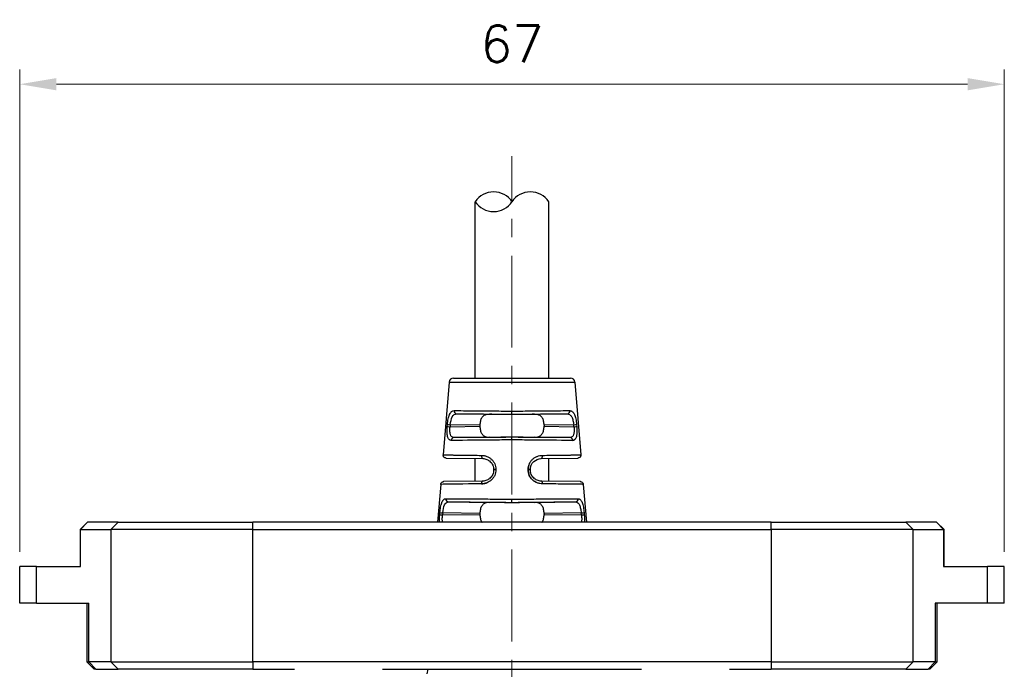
# Model space of a CAD drawing. Header units: inches. Extents: x 0 to 5655, y -2263 to 1330.
# Tile 199 of 239: x 4359 to 4426, y 49 to 93. Entities that reach past the tile are written whole.
import ezdxf

# ---------------------------------------------------------------- set-up
doc = ezdxf.new("R2010")
doc.units = ezdxf.units.IN
doc.header["$MEASUREMENT"] = 0
doc.linetypes.add('CENTER', pattern=[2, 1.25, -0.25, 0.25, -0.25])
for name, color, linetype, lineweight in [('AM_5', 3, 'Continuous', 15), ('AM_7', 4, 'CENTER', 15), ('可見 (ISO)', 7, 'Continuous', 25), ('窄部可見 (ISO)', 7, 'Continuous', 25)]:
    doc.layers.add(name, color=color, linetype=linetype, lineweight=lineweight)
doc.styles.add('尺寸標註', font='romans.shx', dxfattribs={"bigfont": 'CHINESET.SHX'})
doc.dimstyles.new('CNS1$0', dxfattribs={"dimtxt": 2.5, "dimasz": 2.5, "dimexe": 1, "dimexo": 1, "dimgap": 1.5, "dimtad": 1, "dimtoh": 1, "dimdec": 1, "dimdsep": 46, "dimtxsty": '尺寸標註', "dimcen": 0, "dimclrd": 2, "dimclre": 2, "dimclrt": 1, "dimadec": 0, "dimazin": 2, "dimtp": 0.1, "dimtm": 0.1, "dimtfac": 0.71, "dimtdec": 1, "dimtmove": 0, "dimatfit": 0, "dimfxl": 0, "dimlwd": 13, "dimlwe": 13, "dimarcsym": 0})

# ---------------------------------------------------------------- blocks, each defined once
blk = doc.blocks.new('*D702')
at = {"layer": 'AM_5', "color": 2, "lineweight": 13}
for p, q in [((4359.121, 56.754), (4359.121, 89.558)), ((4426.121, 56.754), (4426.121, 89.558)), ((4361.621, 88.558), (4423.621, 88.558))]:
    blk.add_line(p, q, dxfattribs=at)
at = {"layer": 'AM_5', "color": 2}
for points in [[(4361.621, 88.974), (4361.621, 88.141), (4359.121, 88.558)], [(4423.621, 88.974), (4423.621, 88.141), (4426.121, 88.558)]]:
    blk.add_solid(points, dxfattribs=at)
at = {"layer": 'Defpoints', "color": 0}
for p in [(4426.121, 88.558), (4359.121, 55.754), (4426.121, 55.754)]:
    blk.add_point(p, dxfattribs=at)
at = {"layer": 'AM_5', "color": 1, "insert": (4392.621, 91.308), "char_height": 2.5, "attachment_point": 5, "style": '尺寸標註'}
blk.add_mtext('67', dxfattribs=at)

msp = doc.modelspace()

# ---------------------------------------------------------------- linework, layer by layer
for centre, start, end in [((4391.371, 79.735), 33.55731, 146.44269), ((4393.871, 79.735), 33.55731, 146.44269), ((4391.371, 81.394), 213.55731, 326.44269)]:
    msp.add_arc(centre, 1.5, start, end)
at = {"layer": 'AM_7', "ltscale": 5}
msp.add_line((4392.621, -9.356), (4392.621, 83.675), dxfattribs=at)
at = {"layer": '可見 (ISO)'}
for p, q in [((4390.121, 68.565), (4390.121, 80.565)), ((4395.121, 68.565), (4395.121, 80.565)), ((4388.647, 68.565), (4396.595, 68.565)), ((4388.348, 68.289), (4387.937, 63.343)), ((4396.894, 68.289), (4397.306, 63.343)), ((4392.621, 66.101), (4392.621, 66.317)), ((4392.621, 66.085), (4392.621, 66.101)), ((4390.439, 65.361), (4390.439, 65.288)), ((4394.804, 65.361), (4394.804, 65.288)), ((4392.621, 64.547), (4392.621, 64.564)), ((4392.621, 64.364), (4392.621, 64.547)), ((4388.133, 63.126), (4390.632, 63.091)), ((4390.121, 61.551), (4390.121, 63.099)), ((4394.611, 63.091), (4397.109, 63.126)), ((4395.121, 61.551), (4395.121, 63.099)), ((4391.371, 62.341), (4391.371, 62.308)), ((4393.871, 62.308), (4393.871, 62.341)), ((4387.77, 61.337), (4387.555, 58.754)), ((4390.632, 61.558), (4387.966, 61.52)), ((4397.276, 61.52), (4394.611, 61.558)), ((4397.473, 61.337), (4397.688, 58.754)), ((4392.621, 60.105), (4392.621, 60.322)), ((4392.621, 60.085), (4392.621, 60.105)), ((4390.439, 59.361), (4390.439, 59.288)), ((4394.804, 59.361), (4394.804, 59.288)), ((4363.725, 58.754), (4363.225, 58.254)), ((4363.725, 58.754), (4363.742, 58.754)), ((4365.815, 58.754), (4363.742, 58.754)), ((4365.815, 58.754), (4374.991, 58.754)), ((4410.251, 58.754), (4374.991, 58.754)), ((4410.251, 58.754), (4419.428, 58.754)), ((4421.501, 58.754), (4419.428, 58.754)), ((4421.501, 58.754), (4421.518, 58.754)), ((4421.518, 58.754), (4422.018, 58.254)), ((4363.259, 58.254), (4363.225, 58.254)), ((4363.225, 58.254), (4363.225, 55.754)), ((4363.259, 58.254), (4365.332, 58.254)), ((4374.991, 58.254), (4365.332, 58.254)), ((4374.991, 58.254), (4410.251, 58.254)), ((4419.911, 58.254), (4410.251, 58.254)), ((4419.911, 58.254), (4421.984, 58.254)), ((4422.018, 58.254), (4421.984, 58.254)), ((4422.018, 55.754), (4422.018, 58.254)), ((4360.263, 55.754), (4359.121, 55.754)), ((4359.121, 53.254), (4359.121, 55.754)), ((4360.263, 55.754), (4363.259, 55.754)), ((4421.984, 55.754), (4424.98, 55.754)), ((4426.121, 55.754), (4424.98, 55.754)), ((4426.121, 53.254), (4426.121, 55.754)), ((4360.263, 53.254), (4359.121, 53.254)), ((4360.263, 53.254), (4363.825, 53.254)), ((4363.688, 53.254), (4363.688, 49.254)), ((4424.98, 53.254), (4421.418, 53.254)), ((4421.554, 49.254), (4421.554, 53.254)), ((4426.121, 53.254), (4424.98, 53.254)), ((4363.688, 49.254), (4363.825, 49.254)), ((4364.188, 48.754), (4363.688, 49.254)), ((4365.332, 49.254), (4363.825, 49.254)), ((4365.332, 49.254), (4374.991, 49.254)), ((4410.251, 49.254), (4374.991, 49.254)), ((4410.251, 49.254), (4419.911, 49.254)), ((4421.418, 49.254), (4419.911, 49.254)), ((4421.054, 48.754), (4421.554, 49.254)), ((4421.418, 49.254), (4421.554, 49.254)), ((4364.308, 48.754), (4364.188, 48.754)), ((4364.308, 48.754), (4365.815, 48.754)), ((4374.991, 48.754), (4365.815, 48.754)), ((4374.991, 48.754), (4377.818, 48.754)), ((4383.818, 48.754), (4401.424, 48.754)), ((4386.886, 48.754), (4386.819, 48.454)), ((4407.424, 48.754), (4410.251, 48.754)), ((4419.428, 48.754), (4410.251, 48.754)), ((4419.428, 48.754), (4420.935, 48.754)), ((4421.054, 48.754), (4420.935, 48.754))]:
    msp.add_line(p, q, dxfattribs=at)
for centre, start, end in [((4388.647, 68.265), 90, 175.2432), ((4396.595, 68.265), 4.7568, 90)]:
    msp.add_arc(centre, 0.3, start, end, dxfattribs=at)
for centre, major_axis, start_param, end_param in [((4392.621, 66.064), (2.5, -0.035), 1.570782, 2.232791), ((4392.622, 66.064), (2.5, 0.035), 0.908801, 1.570811), ((4392.621, 64.585), (-2.5, -0.035), 0.908801, 1.570811), ((4392.622, 64.585), (-2.5, 0.035), 1.570782, 2.232791), ((4392.621, 60.064), (2.5, -0.035), 1.570782, 2.232791), ((4392.622, 60.064), (2.5, 0.035), 0.908801, 1.570811)]:
    msp.add_ellipse(centre, major_axis=major_axis, ratio=0.008726, start_param=start_param, end_param=end_param, dxfattribs=at)
for points, knots in [([(4391.085, 66.102), (4390.95, 66.103), (4390.806, 66.077), (4390.653, 65.977), (4390.597, 65.922), (4390.521, 65.801), (4390.49, 65.723), (4390.449, 65.548), (4390.439, 65.452), (4390.439, 65.361)], [1.026939, 1.026939, 1.026939, 1.026939, 1.0777476, 1.0777476, 1.1047295, 1.1047295, 1.1319998, 1.1319998, 1.15927, 1.15927, 1.15927, 1.15927]), ([(4394.804, 65.361), (4394.804, 65.452), (4394.794, 65.548), (4394.753, 65.723), (4394.721, 65.801), (4394.645, 65.922), (4394.59, 65.977), (4394.436, 66.077), (4394.292, 66.103), (4394.158, 66.102)], [0.579635, 0.579635, 0.579635, 0.579635, 0.6069053, 0.6069053, 0.6341755, 0.6341755, 0.6611574, 0.6611574, 0.7119661, 0.7119661, 0.7119661, 0.7119661]), ([(4390.439, 65.288), (4390.439, 65.197), (4390.449, 65.1), (4390.49, 64.926), (4390.522, 64.848), (4390.598, 64.727), (4390.653, 64.671), (4390.807, 64.572), (4390.95, 64.546), (4391.085, 64.547)], [0, 0, 0, 0, 0.0273214, 0.0273214, 0.0546428, 0.0546428, 0.0815839, 0.0815839, 0.1323359, 0.1323359, 0.1323359, 0.1323359]), ([(4394.158, 64.547), (4394.292, 64.546), (4394.436, 64.572), (4394.589, 64.671), (4394.645, 64.727), (4394.721, 64.848), (4394.753, 64.926), (4394.794, 65.1), (4394.804, 65.197), (4394.804, 65.288)], [0.4472991, 0.4472991, 0.4472991, 0.4472991, 0.4980511, 0.4980511, 0.5249922, 0.5249922, 0.5523136, 0.5523136, 0.579635, 0.579635, 0.579635, 0.579635]), ([(4388.133, 63.126), (4388.121, 63.126), (4388.108, 63.128), (4388.069, 63.136), (4388.044, 63.147), (4388, 63.177), (4387.981, 63.197), (4387.953, 63.242), (4387.943, 63.268), (4387.936, 63.31), (4387.935, 63.327), (4387.937, 63.343)], [0, 0, 0, 0, 0.00380158, 0.00380158, 0.0117675, 0.0117675, 0.01973343, 0.01973343, 0.02769935, 0.02769935, 0.03261803, 0.03261803, 0.03261803, 0.03261803]), ([(4390.632, 63.091), (4390.723, 63.09), (4390.816, 63.072), (4390.904, 63.036), (4390.991, 63.001), (4391.074, 62.947), (4391.144, 62.879), (4391.214, 62.811), (4391.272, 62.728), (4391.311, 62.636), (4391.35, 62.544), (4391.371, 62.443), (4391.371, 62.341)], [0, 0, 0, 0, 0.25, 0.25, 0.25, 0.5, 0.5, 0.5, 0.75, 0.75, 0.75, 1, 1, 1, 1]), ([(4393.871, 62.341), (4393.871, 62.548), (4393.958, 62.743), (4394.24, 63.017), (4394.428, 63.089), (4394.611, 63.091)], [0, 0, 0, 0, 0.5, 0.5, 1, 1, 1, 1]), ([(4397.306, 63.343), (4397.308, 63.322), (4397.306, 63.3), (4397.296, 63.258), (4397.287, 63.237), (4397.264, 63.201), (4397.249, 63.184), (4397.215, 63.157), (4397.196, 63.146), (4397.165, 63.135), (4397.154, 63.132), (4397.132, 63.128), (4397.121, 63.126), (4397.109, 63.126)], [0, 0, 0, 0, 0.00641429, 0.00641429, 0.01291848, 0.01291848, 0.01941944, 0.01941944, 0.02592052, 0.02592052, 0.02924848, 0.02924848, 0.0326743, 0.0326743, 0.0326743, 0.0326743]), ([(4391.371, 62.308), (4391.371, 62.208), (4391.351, 62.107), (4391.312, 62.015), (4391.273, 61.924), (4391.216, 61.84), (4391.145, 61.771), (4391.074, 61.702), (4390.991, 61.648), (4390.903, 61.613), (4390.815, 61.577), (4390.722, 61.559), (4390.632, 61.558)], [0, 0, 0, 0, 0.25, 0.25, 0.25, 0.5, 0.5, 0.5, 0.75, 0.75, 0.75, 1, 1, 1, 1]), ([(4394.611, 61.558), (4394.521, 61.559), (4394.427, 61.577), (4394.339, 61.613), (4394.251, 61.648), (4394.167, 61.703), (4394.097, 61.771), (4394.027, 61.84), (4393.969, 61.924), (4393.93, 62.016), (4393.891, 62.108), (4393.871, 62.208), (4393.871, 62.308)], [0, 0, 0, 0, 0.25, 0.25, 0.25, 0.5, 0.5, 0.5, 0.75, 0.75, 0.75, 1, 1, 1, 1]), ([(4387.77, 61.337), (4387.772, 61.358), (4387.777, 61.38), (4387.794, 61.419), (4387.806, 61.438), (4387.835, 61.47), (4387.852, 61.484), (4387.89, 61.505), (4387.911, 61.513), (4387.943, 61.519), (4387.955, 61.52), (4387.966, 61.52)], [0, 0, 0, 0, 0.00642235, 0.00642235, 0.01292625, 0.01292625, 0.01942722, 0.01942722, 0.0259283, 0.0259283, 0.02935714, 0.02935714, 0.02935714, 0.02935714]), ([(4397.276, 61.52), (4397.283, 61.52), (4397.291, 61.52), (4397.305, 61.518), (4397.312, 61.517), (4397.333, 61.512), (4397.346, 61.507), (4397.382, 61.49), (4397.405, 61.474), (4397.44, 61.434), (4397.454, 61.41), (4397.468, 61.37), (4397.471, 61.353), (4397.473, 61.337)], [0, 0, 0, 0, 0.0021875, 0.0021875, 0.00434897, 0.00434897, 0.00849638, 0.00849638, 0.0164623, 0.0164623, 0.02442822, 0.02442822, 0.0293469, 0.0293469, 0.0293469, 0.0293469]), ([(4391.085, 60.102), (4390.95, 60.103), (4390.806, 60.077), (4390.653, 59.977), (4390.597, 59.922), (4390.521, 59.801), (4390.49, 59.723), (4390.449, 59.548), (4390.439, 59.452), (4390.439, 59.361)], [1.026939, 1.026939, 1.026939, 1.026939, 1.0777476, 1.0777476, 1.1047295, 1.1047295, 1.1319998, 1.1319998, 1.15927, 1.15927, 1.15927, 1.15927]), ([(4394.804, 59.361), (4394.804, 59.452), (4394.794, 59.548), (4394.753, 59.723), (4394.721, 59.801), (4394.645, 59.922), (4394.59, 59.977), (4394.436, 60.077), (4394.292, 60.103), (4394.158, 60.102)], [0.579635, 0.579635, 0.579635, 0.579635, 0.6069053, 0.6069053, 0.6341755, 0.6341755, 0.6611574, 0.6611574, 0.7119661, 0.7119661, 0.7119661, 0.7119661]), ([(4390.439, 59.288), (4390.439, 59.197), (4390.449, 59.1), (4390.49, 58.926), (4390.522, 58.848), (4390.567, 58.776), (4390.575, 58.765), (4390.583, 58.754)], [0, 0, 0, 0, 0.0273214, 0.0273214, 0.0546428, 0.0546428, 0.05964855, 0.05964855, 0.05964855, 0.05964855]), ([(4394.66, 58.754), (4394.668, 58.765), (4394.676, 58.776), (4394.721, 58.848), (4394.753, 58.926), (4394.794, 59.1), (4394.804, 59.197), (4394.804, 59.288)], [0.51998648, 0.51998648, 0.51998648, 0.51998648, 0.52499224, 0.52499224, 0.55231364, 0.55231364, 0.57963504, 0.57963504, 0.57963504, 0.57963504])]:
    msp.add_open_spline(points, degree=3, knots=knots, dxfattribs=at)
at = {"layer": '窄部可見 (ISO)'}
for p, q in [((4388.348, 68.289), (4396.894, 68.289)), ((4388.853, 66.133), (4391.085, 66.102)), ((4394.158, 66.102), (4396.389, 66.133)), ((4388.218, 65.276), (4388.229, 65.406)), ((4388.42, 65.389), (4388.409, 65.26)), ((4388.409, 65.26), (4390.439, 65.288)), ((4390.439, 65.361), (4388.42, 65.389)), ((4396.822, 65.389), (4394.804, 65.361)), ((4394.804, 65.288), (4396.833, 65.26)), ((4396.833, 65.26), (4396.822, 65.389)), ((4397.013, 65.406), (4397.024, 65.276)), ((4391.085, 64.547), (4388.664, 64.513)), ((4396.578, 64.513), (4394.158, 64.547)), ((4391.525, 62.358), (4391.525, 62.324)), ((4393.717, 62.324), (4393.717, 62.358)), ((4388.297, 60.141), (4391.085, 60.102)), ((4394.158, 60.102), (4396.946, 60.141)), ((4387.703, 59.269), (4387.716, 59.413)), ((4387.908, 59.396), (4387.896, 59.253)), ((4387.896, 59.253), (4390.439, 59.288)), ((4390.439, 59.361), (4387.908, 59.396)), ((4397.335, 59.396), (4394.804, 59.361)), ((4394.804, 59.288), (4397.347, 59.253)), ((4397.347, 59.253), (4397.335, 59.396)), ((4397.527, 59.413), (4397.539, 59.269)), ((4363.259, 58.254), (4363.742, 58.754)), ((4365.332, 58.254), (4365.815, 58.754)), ((4374.991, 58.254), (4374.991, 58.754)), ((4410.251, 58.254), (4410.251, 58.754)), ((4419.911, 58.254), (4419.428, 58.754)), ((4421.984, 58.254), (4421.501, 58.754)), ((4363.259, 55.754), (4363.259, 58.254)), ((4365.332, 58.254), (4365.332, 49.254)), ((4374.991, 49.254), (4374.991, 58.254)), ((4410.251, 58.254), (4410.251, 49.254)), ((4419.911, 49.254), (4419.911, 58.254)), ((4421.984, 58.254), (4421.984, 55.754)), ((4360.263, 53.254), (4360.263, 55.754)), ((4424.98, 53.254), (4424.98, 55.754)), ((4363.825, 49.254), (4363.825, 53.254)), ((4421.418, 53.254), (4421.418, 49.254)), ((4363.825, 49.254), (4364.308, 48.754)), ((4365.332, 49.254), (4365.815, 48.754)), ((4374.991, 49.254), (4374.991, 48.754)), ((4410.251, 49.254), (4410.251, 48.754)), ((4419.911, 49.254), (4419.428, 48.754)), ((4421.418, 49.254), (4420.935, 48.754))]:
    msp.add_line(p, q, dxfattribs=at)
for centre, major_axis, ratio, start_param, end_param in [((4388.856, 66.333), (0.001, -0.2), 0.888972, 4.626724, 6.264131), ((4396.386, 66.333), (-0.001, -0.2), 0.888972, 0.019055, 1.656464), ((4388.412, 65.26), (-0.199, 0.017), 0.001193, 0.230462, 1.556885), ((4388.423, 65.389), (-0.199, 0.017), 0.001193, 0.231085, 1.556885), ((4396.819, 65.389), (0.199, 0.017), 0.001193, 4.7263, 6.0521), ((4396.83, 65.26), (0.199, 0.017), 0.001193, 4.726301, 6.052723), ((4388.667, 64.313), (0.001, 0.2), 0.898166, 0.019848, 1.491245), ((4396.576, 64.313), (-0.001, 0.2), 0.898166, 4.79194, 6.263337), ((4390.634, 63.291), (-0.003, -0.2), 0.443566, 4.635554, 6.283185), ((4394.608, 63.291), (0.003, -0.2), 0.443566, 0, 1.647631), ((4391.571, 62.341), (-0.2, 0), 0.085193, 4.943553, 6.283185), ((4391.571, 62.308), (-0.2, 0), 0.08519, 4.943408, 6.283185), ((4393.671, 62.341), (0.2, 0), 0.085193, 0, 1.339632), ((4393.671, 62.308), (0.2, 0), 0.08519, 0, 1.339777), ((4390.634, 61.358), (-0.003, 0.2), 0.426361, 0, 1.481814), ((4394.608, 61.358), (0.003, 0.2), 0.426361, 4.801371, 6.283185), ((4388.299, 60.341), (0.001, -0.2), 0.912909, 4.624298, 6.261806), ((4396.943, 60.341), (-0.001, -0.2), 0.912909, 0.02138, 1.65889), ((4387.898, 59.253), (-0.199, 0.017), 0.001186, 0.204703, 1.556884), ((4387.911, 59.396), (-0.199, 0.017), 0.001186, 0.205256, 1.556884), ((4397.332, 59.396), (0.199, 0.017), 0.001186, 4.726301, 6.077929), ((4397.344, 59.253), (0.199, 0.017), 0.001186, 4.726301, 6.078482)]:
    msp.add_ellipse(centre, major_axis=major_axis, ratio=ratio, start_param=start_param, end_param=end_param, dxfattribs=at)
for points, knots in [([(4388.229, 65.406), (4388.235, 65.473), (4388.242, 65.539), (4388.26, 65.667), (4388.271, 65.73), (4388.296, 65.849), (4388.309, 65.904), (4388.332, 65.981), (4388.341, 66.006), (4388.358, 66.053), (4388.368, 66.077), (4388.396, 66.139), (4388.416, 66.176), (4388.449, 66.223), (4388.46, 66.238), (4388.485, 66.264), (4388.498, 66.277), (4388.56, 66.329), (4388.616, 66.35), (4388.679, 66.35)], [0, 0, 0, 0, 0.125, 0.125, 0.25, 0.25, 0.375, 0.375, 0.4375, 0.4375, 0.5, 0.5, 0.625, 0.625, 0.6875, 0.6875, 0.75, 0.75, 1, 1, 1, 1]), ([(4388.679, 66.35), (4388.847, 66.35), (4389.061, 66.35), (4389.318, 66.349), (4389.338, 66.349), (4389.359, 66.349), (4389.38, 66.348), (4389.624, 66.347), (4389.904, 66.346), (4390.217, 66.343), (4390.253, 66.343), (4390.289, 66.342), (4390.326, 66.342), (4390.637, 66.34), (4390.978, 66.336), (4391.341, 66.333), (4391.375, 66.332), (4391.41, 66.332), (4391.445, 66.331), (4391.82, 66.327), (4392.217, 66.323), (4392.621, 66.317)], [0, 0, 0, 0, 0.25, 0.25, 0.25, 0.269969, 0.269969, 0.269969, 0.5, 0.5, 0.5, 0.526492, 0.526492, 0.526492, 0.75, 0.75, 0.75, 0.771372, 0.771372, 0.771372, 1, 1, 1, 1]), ([(4392.621, 66.317), (4393.026, 66.323), (4393.422, 66.327), (4393.797, 66.331), (4393.832, 66.332), (4393.867, 66.332), (4393.902, 66.333), (4394.264, 66.336), (4394.605, 66.34), (4394.916, 66.342), (4394.953, 66.342), (4394.99, 66.343), (4395.026, 66.343), (4395.338, 66.346), (4395.619, 66.347), (4395.862, 66.348), (4395.883, 66.349), (4395.904, 66.349), (4395.925, 66.349), (4396.182, 66.35), (4396.395, 66.35), (4396.563, 66.35)], [0, 0, 0, 0, 0.228628, 0.228628, 0.228628, 0.25, 0.25, 0.25, 0.473508, 0.473508, 0.473508, 0.5, 0.5, 0.5, 0.730031, 0.730031, 0.730031, 0.75, 0.75, 0.75, 1, 1, 1, 1]), ([(4396.563, 66.35), (4396.595, 66.35), (4396.625, 66.344), (4396.667, 66.329), (4396.681, 66.322), (4396.707, 66.307), (4396.719, 66.298), (4396.759, 66.265), (4396.783, 66.239), (4396.816, 66.191), (4396.827, 66.174), (4396.847, 66.137), (4396.856, 66.118), (4396.885, 66.053), (4396.903, 66.006), (4396.933, 65.903), (4396.947, 65.849), (4396.984, 65.668), (4397.002, 65.54), (4397.013, 65.406)], [0, 0, 0, 0, 0.125, 0.125, 0.1875, 0.1875, 0.25, 0.25, 0.375, 0.375, 0.4375, 0.4375, 0.5, 0.5, 0.625, 0.625, 0.75, 0.75, 1, 1, 1, 1]), ([(4388.42, 65.389), (4388.442, 65.597), (4388.487, 65.793), (4388.632, 66.065), (4388.734, 66.133), (4388.853, 66.133)], [0, 0, 0, 0, 0.5, 0.5, 1, 1, 1, 1]), ([(4388.853, 66.133), (4389.032, 66.134), (4389.258, 66.133), (4389.523, 66.132), (4389.789, 66.131), (4390.094, 66.129), (4390.427, 66.126), (4390.759, 66.123), (4391.12, 66.119), (4391.495, 66.115), (4391.862, 66.111), (4392.241, 66.106), (4392.621, 66.101)], [0, 0, 0, 0, 0.2515, 0.2515, 0.2515, 0.503001, 0.503001, 0.503001, 0.754501, 0.754501, 0.754501, 1, 1, 1, 1]), ([(4392.621, 66.101), (4393.001, 66.106), (4393.381, 66.111), (4393.747, 66.115), (4394.122, 66.119), (4394.483, 66.123), (4394.816, 66.126), (4395.149, 66.129), (4395.454, 66.131), (4395.719, 66.132), (4395.985, 66.133), (4396.211, 66.134), (4396.389, 66.133)], [0, 0, 0, 0, 0.245499, 0.245499, 0.245499, 0.496999, 0.496999, 0.496999, 0.7485, 0.7485, 0.7485, 1, 1, 1, 1]), ([(4396.389, 66.133), (4396.449, 66.133), (4396.505, 66.116), (4396.554, 66.082), (4396.604, 66.048), (4396.647, 65.996), (4396.683, 65.928), (4396.719, 65.861), (4396.748, 65.778), (4396.771, 65.685), (4396.794, 65.593), (4396.811, 65.491), (4396.822, 65.389)], [0, 0, 0, 0, 0.25, 0.25, 0.25, 0.5, 0.5, 0.5, 0.75, 0.75, 0.75, 1, 1, 1, 1]), ([(4388.488, 64.33), (4388.458, 64.33), (4388.431, 64.335), (4388.393, 64.351), (4388.382, 64.358), (4388.359, 64.373), (4388.349, 64.382), (4388.317, 64.415), (4388.298, 64.442), (4388.267, 64.507), (4388.254, 64.542), (4388.22, 64.675), (4388.209, 64.776), (4388.202, 65.018), (4388.207, 65.144), (4388.218, 65.276)], [0, 0, 0, 0, 0.125, 0.125, 0.1875, 0.1875, 0.25, 0.25, 0.375, 0.375, 0.5, 0.5, 0.75, 0.75, 1, 1, 1, 1]), ([(4388.664, 64.513), (4388.608, 64.513), (4388.558, 64.53), (4388.518, 64.565), (4388.478, 64.599), (4388.448, 64.653), (4388.428, 64.721), (4388.408, 64.789), (4388.397, 64.874), (4388.395, 64.966), (4388.393, 65.059), (4388.398, 65.16), (4388.409, 65.26)], [0, 0, 0, 0, 0.25, 0.25, 0.25, 0.5, 0.5, 0.5, 0.75, 0.75, 0.75, 1, 1, 1, 1]), ([(4396.833, 65.26), (4396.845, 65.159), (4396.85, 65.058), (4396.847, 64.966), (4396.845, 64.873), (4396.835, 64.789), (4396.815, 64.72), (4396.795, 64.652), (4396.764, 64.599), (4396.724, 64.564), (4396.684, 64.53), (4396.635, 64.513), (4396.578, 64.513)], [0, 0, 0, 0, 0.25, 0.25, 0.25, 0.5, 0.5, 0.5, 0.75, 0.75, 0.75, 1, 1, 1, 1]), ([(4397.024, 65.276), (4397.03, 65.21), (4397.034, 65.146), (4397.038, 65.019), (4397.039, 64.956), (4397.035, 64.837), (4397.031, 64.781), (4397.022, 64.704), (4397.019, 64.679), (4397.01, 64.631), (4397.005, 64.607), (4396.989, 64.543), (4396.976, 64.506), (4396.952, 64.458), (4396.943, 64.443), (4396.925, 64.416), (4396.914, 64.403), (4396.864, 64.351), (4396.814, 64.33), (4396.755, 64.33)], [0, 0, 0, 0, 0.125, 0.125, 0.25, 0.25, 0.375, 0.375, 0.4375, 0.4375, 0.5, 0.5, 0.625, 0.625, 0.6875, 0.6875, 0.75, 0.75, 1, 1, 1, 1]), ([(4392.621, 64.364), (4392.154, 64.357), (4391.697, 64.352), (4391.269, 64.347), (4389.985, 64.334), (4388.999, 64.328), (4388.488, 64.33)], [0, 0, 0, 0, 0.25, 0.25, 0.25, 1, 1, 1, 1]), ([(4392.621, 64.547), (4392.219, 64.541), (4391.817, 64.536), (4391.43, 64.532), (4391.033, 64.527), (4390.652, 64.523), (4390.302, 64.52), (4389.951, 64.517), (4389.632, 64.515), (4389.355, 64.514), (4389.078, 64.513), (4388.845, 64.513), (4388.664, 64.513)], [0, 0, 0, 0, 0.2455, 0.2455, 0.2455, 0.497, 0.497, 0.497, 0.7485, 0.7485, 0.7485, 1, 1, 1, 1]), ([(4396.578, 64.513), (4396.397, 64.513), (4396.164, 64.513), (4395.887, 64.514), (4395.611, 64.515), (4395.291, 64.517), (4394.941, 64.52), (4394.59, 64.523), (4394.209, 64.527), (4393.813, 64.532), (4393.425, 64.536), (4393.023, 64.541), (4392.621, 64.547)], [0, 0, 0, 0, 0.2515, 0.2515, 0.2515, 0.503, 0.503, 0.503, 0.7545, 0.7545, 0.7545, 1, 1, 1, 1]), ([(4396.755, 64.33), (4396.243, 64.328), (4395.258, 64.334), (4393.974, 64.347), (4393.546, 64.352), (4393.089, 64.357), (4392.621, 64.364)], [0, 0, 0, 0, 0.75, 0.75, 0.75, 1, 1, 1, 1]), ([(4396.755, 64.33), (4396.784, 64.33), (4396.812, 64.335), (4396.849, 64.351), (4396.861, 64.358), (4396.883, 64.373), (4396.894, 64.382), (4396.919, 64.408), (4396.932, 64.425), (4396.943, 64.444)], [0, 0, 0, 0, 0.125, 0.125, 0.1875, 0.1875, 0.25, 0.25, 0.3337695, 0.3337695, 0.3337695, 0.3337695]), ([(4387.937, 63.343), (4387.937, 63.343), (4387.937, 63.343), (4387.937, 63.343), (4387.937, 63.343), (4387.984, 63.342), (4388.086, 63.341), (4388.096, 63.341), (4388.106, 63.34), (4388.117, 63.34), (4388.219, 63.339), (4388.367, 63.337), (4388.564, 63.334), (4388.589, 63.334), (4388.615, 63.333), (4388.642, 63.333), (4388.846, 63.33), (4389.096, 63.327), (4389.389, 63.323), (4389.417, 63.323), (4389.445, 63.323), (4389.473, 63.322), (4389.787, 63.318), (4390.147, 63.313), (4390.546, 63.308)], [0.4999914, 0.4999914, 0.4999914, 0.4999914, 0.5, 0.5, 0.5, 0.625, 0.625, 0.625, 0.636634, 0.636634, 0.636634, 0.75, 0.75, 0.75, 0.7646074, 0.7646074, 0.7646074, 0.875, 0.875, 0.875, 0.8853669, 0.8853669, 0.8853669, 1, 1, 1, 1]), ([(4390.546, 63.308), (4390.607, 63.307), (4390.667, 63.301), (4390.756, 63.284), (4390.785, 63.277), (4390.843, 63.261), (4390.87, 63.252), (4390.959, 63.218), (4391.015, 63.191), (4391.094, 63.142), (4391.12, 63.125), (4391.169, 63.087), (4391.192, 63.068), (4391.265, 63.003), (4391.308, 62.955), (4391.383, 62.852), (4391.415, 62.798), (4391.497, 62.618), (4391.525, 62.491), (4391.525, 62.358)], [0, 0, 0, 0, 0.125, 0.125, 0.1875, 0.1875, 0.25, 0.25, 0.375, 0.375, 0.4375, 0.4375, 0.5, 0.5, 0.625, 0.625, 0.75, 0.75, 1, 1, 1, 1]), ([(4393.717, 62.358), (4393.717, 62.425), (4393.724, 62.49), (4393.752, 62.617), (4393.774, 62.68), (4393.828, 62.798), (4393.86, 62.853), (4393.917, 62.93), (4393.937, 62.955), (4393.98, 63.002), (4394.004, 63.026), (4394.073, 63.089), (4394.123, 63.127), (4394.202, 63.175), (4394.229, 63.19), (4394.285, 63.217), (4394.315, 63.23), (4394.457, 63.284), (4394.575, 63.306), (4394.696, 63.308)], [0, 0, 0, 0, 0.125, 0.125, 0.25, 0.25, 0.375, 0.375, 0.4375, 0.4375, 0.5, 0.5, 0.625, 0.625, 0.6875, 0.6875, 0.75, 0.75, 1, 1, 1, 1]), ([(4394.696, 63.308), (4395.095, 63.313), (4395.456, 63.318), (4395.769, 63.322), (4395.797, 63.323), (4395.825, 63.323), (4395.853, 63.323), (4396.147, 63.327), (4396.397, 63.33), (4396.6, 63.333), (4396.627, 63.333), (4396.653, 63.334), (4396.679, 63.334), (4396.875, 63.337), (4397.024, 63.339), (4397.126, 63.34), (4397.136, 63.34), (4397.146, 63.341), (4397.156, 63.341), (4397.258, 63.342), (4397.306, 63.343), (4397.306, 63.343)], [0, 0, 0, 0, 0.1146324, 0.1146324, 0.1146324, 0.125, 0.125, 0.125, 0.2353895, 0.2353895, 0.2353895, 0.25, 0.25, 0.25, 0.363358, 0.363358, 0.363358, 0.375, 0.375, 0.375, 0.4999924, 0.4999924, 0.4999924, 0.4999924]), ([(4391.525, 62.324), (4391.525, 62.259), (4391.519, 62.195), (4391.492, 62.069), (4391.471, 62.006), (4391.418, 61.888), (4391.386, 61.833), (4391.329, 61.755), (4391.309, 61.73), (4391.266, 61.682), (4391.243, 61.659), (4391.173, 61.595), (4391.123, 61.557), (4391.043, 61.508), (4391.016, 61.493), (4390.96, 61.465), (4390.929, 61.452), (4390.788, 61.398), (4390.67, 61.376), (4390.549, 61.374)], [0, 0, 0, 0, 0.125, 0.125, 0.25, 0.25, 0.375, 0.375, 0.4375, 0.4375, 0.5, 0.5, 0.625, 0.625, 0.6875, 0.6875, 0.75, 0.75, 1, 1, 1, 1]), ([(4393.804, 62.747), (4393.803, 62.744), (4393.802, 62.741), (4393.745, 62.618), (4393.717, 62.491), (4393.717, 62.358)], [0.7440134, 0.7440134, 0.7440134, 0.7440134, 0.75, 0.75, 1, 1, 1, 1]), ([(4394.693, 61.374), (4394.632, 61.375), (4394.573, 61.381), (4394.484, 61.398), (4394.455, 61.405), (4394.397, 61.421), (4394.37, 61.43), (4394.281, 61.464), (4394.225, 61.492), (4394.119, 61.557), (4394.07, 61.594), (4393.926, 61.726), (4393.852, 61.828), (4393.744, 62.068), (4393.717, 62.194), (4393.717, 62.324)], [0, 0, 0, 0, 0.125, 0.125, 0.1875, 0.1875, 0.25, 0.25, 0.375, 0.375, 0.5, 0.5, 0.75, 0.75, 1, 1, 1, 1]), ([(4393.717, 62.324), (4393.717, 62.259), (4393.724, 62.195), (4393.751, 62.069), (4393.771, 62.006), (4393.825, 61.888), (4393.857, 61.833), (4393.913, 61.755), (4393.933, 61.73), (4393.976, 61.682), (4394, 61.659), (4394.069, 61.595), (4394.119, 61.557), (4394.194, 61.511), (4394.215, 61.499), (4394.237, 61.488)], [0, 0, 0, 0, 0.125, 0.125, 0.25, 0.25, 0.375, 0.375, 0.4375, 0.4375, 0.5, 0.5, 0.625, 0.625, 0.6745682, 0.6745682, 0.6745682, 0.6745682]), ([(4390.549, 61.374), (4389.254, 61.357), (4388.374, 61.346), (4388.003, 61.34), (4387.975, 61.34), (4387.951, 61.34), (4387.929, 61.339), (4387.82, 61.338), (4387.77, 61.337), (4387.77, 61.337)], [0, 0, 0, 0, 0.3494592, 0.3494592, 0.3494592, 0.375, 0.375, 0.375, 0.4999756, 0.4999756, 0.4999756, 0.4999756]), ([(4390.549, 61.374), (4390.61, 61.375), (4390.67, 61.381), (4390.758, 61.398), (4390.787, 61.405), (4390.845, 61.421), (4390.872, 61.43), (4390.937, 61.455), (4390.972, 61.471), (4391.005, 61.488)], [0, 0, 0, 0, 0.125, 0.125, 0.1875, 0.1875, 0.25, 0.25, 0.3249364, 0.3249364, 0.3249364, 0.3249364]), ([(4397.473, 61.337), (4397.473, 61.337), (4397.473, 61.337), (4397.473, 61.337), (4397.473, 61.337), (4397.035, 61.343), (4396.064, 61.356), (4395.68, 61.361), (4395.218, 61.367), (4394.693, 61.374)], [0.4999847, 0.4999847, 0.4999847, 0.4999847, 0.5, 0.5, 0.5, 0.8584765, 0.8584765, 0.8584765, 1, 1, 1, 1]), ([(4387.716, 59.413), (4387.721, 59.479), (4387.728, 59.544), (4387.745, 59.671), (4387.755, 59.734), (4387.777, 59.851), (4387.79, 59.906), (4387.811, 59.983), (4387.818, 60.008), (4387.833, 60.056), (4387.842, 60.079), (4387.867, 60.142), (4387.885, 60.179), (4387.914, 60.228), (4387.925, 60.242), (4387.946, 60.27), (4387.957, 60.282), (4388.013, 60.336), (4388.062, 60.357), (4388.118, 60.357)], [0, 0, 0, 0, 0.125, 0.125, 0.25, 0.25, 0.375, 0.375, 0.4375, 0.4375, 0.5, 0.5, 0.625, 0.625, 0.6875, 0.6875, 0.75, 0.75, 1, 1, 1, 1]), ([(4388.118, 60.357), (4388.293, 60.358), (4388.525, 60.358), (4388.811, 60.357), (4388.834, 60.357), (4388.857, 60.357), (4388.88, 60.357), (4389.152, 60.356), (4389.47, 60.354), (4389.83, 60.351), (4389.87, 60.351), (4389.911, 60.351), (4389.953, 60.35), (4390.311, 60.347), (4390.707, 60.344), (4391.129, 60.339), (4391.168, 60.339), (4391.208, 60.339), (4391.248, 60.338), (4391.685, 60.333), (4392.148, 60.328), (4392.621, 60.322)], [0, 0, 0, 0, 0.25, 0.25, 0.25, 0.269583, 0.269583, 0.269583, 0.5, 0.5, 0.5, 0.526011, 0.526011, 0.526011, 0.75, 0.75, 0.75, 0.771014, 0.771014, 0.771014, 1, 1, 1, 1]), ([(4392.621, 60.322), (4393.094, 60.328), (4393.557, 60.333), (4393.994, 60.338), (4394.034, 60.339), (4394.074, 60.339), (4394.114, 60.339), (4394.536, 60.344), (4394.931, 60.347), (4395.289, 60.35), (4395.331, 60.351), (4395.372, 60.351), (4395.413, 60.351), (4395.772, 60.354), (4396.091, 60.356), (4396.363, 60.357), (4396.386, 60.357), (4396.409, 60.357), (4396.431, 60.357), (4396.718, 60.358), (4396.949, 60.358), (4397.125, 60.357)], [0, 0, 0, 0, 0.228986, 0.228986, 0.228986, 0.25, 0.25, 0.25, 0.473989, 0.473989, 0.473989, 0.5, 0.5, 0.5, 0.730417, 0.730417, 0.730417, 0.75, 0.75, 0.75, 1, 1, 1, 1]), ([(4397.125, 60.357), (4397.153, 60.357), (4397.192, 60.349), (4397.228, 60.329), (4397.252, 60.313), (4397.263, 60.304), (4397.297, 60.271), (4397.318, 60.243), (4397.358, 60.179), (4397.375, 60.143), (4397.41, 60.056), (4397.425, 60.008), (4397.453, 59.906), (4397.465, 59.852), (4397.499, 59.672), (4397.516, 59.546), (4397.527, 59.413)], [0, 0, 0, 0, 0.125, 0.1875, 0.1875, 0.25, 0.25, 0.375, 0.375, 0.5, 0.5, 0.625, 0.625, 0.75, 0.75, 1, 1, 1, 1]), ([(4387.908, 59.396), (4387.929, 59.602), (4387.971, 59.797), (4388.101, 60.069), (4388.191, 60.141), (4388.297, 60.141)], [0, 0, 0, 0, 0.5, 0.5, 1, 1, 1, 1]), ([(4388.297, 60.141), (4388.483, 60.142), (4388.73, 60.142), (4389.028, 60.141), (4389.326, 60.14), (4389.674, 60.137), (4390.058, 60.134), (4390.442, 60.131), (4390.862, 60.127), (4391.301, 60.122), (4391.729, 60.117), (4392.175, 60.111), (4392.621, 60.105)], [0, 0, 0, 0, 0.2515, 0.2515, 0.2515, 0.503001, 0.503001, 0.503001, 0.754501, 0.754501, 0.754501, 1, 1, 1, 1]), ([(4392.621, 60.105), (4393.067, 60.111), (4393.513, 60.117), (4393.941, 60.122), (4394.38, 60.127), (4394.8, 60.131), (4395.184, 60.134), (4395.569, 60.137), (4395.917, 60.14), (4396.214, 60.141), (4396.512, 60.142), (4396.759, 60.142), (4396.946, 60.141)], [0, 0, 0, 0, 0.245499, 0.245499, 0.245499, 0.496999, 0.496999, 0.496999, 0.7485, 0.7485, 0.7485, 1, 1, 1, 1]), ([(4396.946, 60.141), (4396.999, 60.141), (4397.049, 60.123), (4397.092, 60.088), (4397.136, 60.053), (4397.175, 60), (4397.207, 59.933), (4397.239, 59.865), (4397.266, 59.782), (4397.287, 59.69), (4397.308, 59.598), (4397.324, 59.497), (4397.335, 59.396)], [0, 0, 0, 0, 0.25, 0.25, 0.25, 0.5, 0.5, 0.5, 0.75, 0.75, 0.75, 1, 1, 1, 1]), ([(4387.695, 58.754), (4387.691, 58.797), (4387.689, 58.844), (4387.687, 59.013), (4387.692, 59.139), (4387.703, 59.269)], [0.6467693, 0.6467693, 0.6467693, 0.6467693, 0.75, 0.75, 1, 1, 1, 1]), ([(4387.897, 58.754), (4387.886, 58.815), (4387.88, 58.885), (4387.879, 58.961), (4387.879, 59.053), (4387.885, 59.153), (4387.896, 59.253)], [0.5437741, 0.5437741, 0.5437741, 0.5437741, 0.75, 0.75, 0.75, 1, 1, 1, 1]), ([(4397.347, 59.253), (4397.358, 59.153), (4397.364, 59.052), (4397.363, 58.96), (4397.362, 58.885), (4397.357, 58.815), (4397.346, 58.754)], [0, 0, 0, 0, 0.25, 0.25, 0.25, 0.455699, 0.455699, 0.455699, 0.455699]), ([(4397.539, 59.269), (4397.55, 59.138), (4397.556, 59.011), (4397.553, 58.844), (4397.551, 58.797), (4397.548, 58.754)], [0, 0, 0, 0, 0.25, 0.25, 0.3531672, 0.3531672, 0.3531672, 0.3531672])]:
    msp.add_open_spline(points, degree=3, knots=knots, dxfattribs=at)
msp.add_open_spline([(4394.08, 63.092), (4394.076, 63.089), (4394.072, 63.086), (4394.068, 63.083)], degree=3, dxfattribs=at)

# ---------------------------------------------------------------- dimensions: what is measured, and where the dimension line sits
at = {"layer": 'AM_5'}
dim = msp.add_linear_dim(base=(4426.121, 88.558), p1=(4359.121, 55.754), p2=(4426.121, 55.754), dimstyle='CNS1$0', override={"dimfxl": 4, "dimarcsym": 1}, dxfattribs=at)
dim.commit()
dim.dimension.update_dxf_attribs({"geometry": '*D702', "text_midpoint": (4392.621, 91.308)})

doc.saveas('drawing.dxf')
